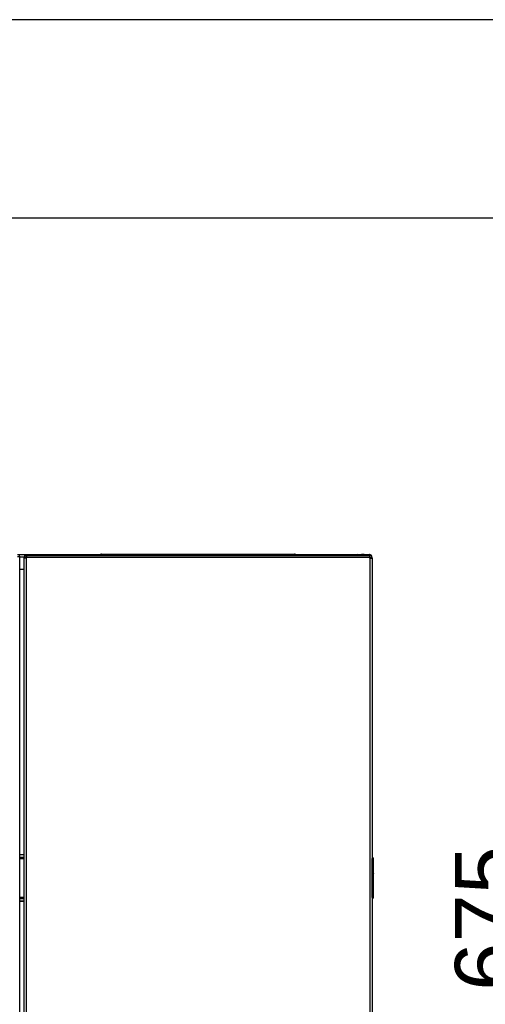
# Model space of a CAD drawing. Header units: millimetres. Extents: x 0 to 287, y 0 to 200.
# Tile 27 of 57: x 75 to 97, y 152 to 200. Entities that reach past the tile are written whole.
import ezdxf
from ezdxf.enums import TextEntityAlignment as Align

# ---------------------------------------------------------------- set-up
doc = ezdxf.new("R2010")
doc.units = ezdxf.units.MM
for name, color, linetype in [('130.190_BW4C_CTM', 7, 'Continuous'), ('Défaut', 7, 'Continuous'), ('Marges', 7, 'Continuous')]:
    doc.layers.add(name, color=color, linetype=linetype)
doc.styles.add('SEACAD_Arial', font='arial.ttf')
doc.dimstyles.new('ISO', dxfattribs={"dimtxt": 3, "dimasz": 3, "dimexe": 1.5, "dimexo": 0, "dimgap": 1.5, "dimtad": 1, "dimdec": 0, "dimlfac": 10, "dimtxsty": 'SEACAD_Arial', "dimblk1": '_SE_FILLED', "dimblk2": '_SE_FILLED', "dimsah": 1, "dimcen": 1.5, "dimazin": 0, "dimtfac": 1, "dimtdec": 3, "dimtmove": 0, "dimatfit": 3, "dimfxl": 1, "dimtolj": 1, "dimarcsym": 0})

# ---------------------------------------------------------------- blocks, each defined once
blk = doc.blocks.new('SE')
at = {"layer": '130.190_BW4C_CTM', "color": 7, "linetype": 'Continuous'}
for p, q in [((74.534, 174.085), (74.434, 174.085)), ((74.474, 174.19), (78.421, 174.19)), ((74.534, 135.685), (74.534, 174.085)), ((74.854, 174.065), (74.534, 174.065)), ((74.741, 174.02), (74.741, 174.042)), ((74.846, 174.035), (74.741, 174.035)), ((74.741, 131.702), (74.741, 174.02)), ((74.846, 174.02), (74.741, 174.02)), ((74.846, 174.147), (74.854, 174.147)), ((74.846, 174.035), (74.846, 174.02)), ((74.846, 174.035), (74.861, 174.02)), ((74.846, 174.02), (74.846, 131.702)), ((74.846, 174.02), (74.868, 174.02)), ((74.854, 174.147), (74.868, 174.147)), ((74.854, 174.147), (74.854, 174.042)), ((74.868, 174.042), (74.854, 174.042)), ((74.868, 174.147), (91.414, 174.147)), ((74.868, 174.042), (74.868, 174.147)), ((91.414, 174.042), (74.868, 174.042)), ((74.868, 174.02), (74.868, 174.042)), ((78.421, 174.195), (78.421, 174.147)), ((78.741, 174.195), (78.421, 174.195)), ((78.431, 174.205), (78.741, 174.205)), ((78.741, 174.205), (87.541, 174.205)), ((78.741, 174.205), (78.741, 174.195)), ((78.741, 174.195), (78.741, 174.147)), ((87.541, 174.195), (78.741, 174.195)), ((87.541, 174.205), (87.851, 174.205)), ((87.541, 174.205), (87.541, 174.195)), ((87.541, 174.195), (87.541, 174.147)), ((87.861, 174.195), (87.541, 174.195)), ((87.816, 174.195), (87.816, 174.205)), ((87.861, 174.195), (87.861, 174.147)), ((87.861, 174.19), (90.849, 174.19)), ((90.849, 174.19), (91.024, 174.19)), ((90.849, 174.147), (90.849, 174.19)), ((91.024, 174.19), (91.024, 174.147)), ((91.142, 174.19), (91.024, 174.19)), ((91.154, 174.19), (91.142, 174.19)), ((91.154, 174.19), (91.414, 174.19)), ((91.414, 174.147), (91.414, 174.189)), ((91.429, 174.147), (91.414, 174.147)), ((91.414, 174.147), (91.414, 174.042)), ((91.429, 174.042), (91.414, 174.042)), ((91.414, 174.042), (91.414, 174.02)), ((91.414, 174.02), (91.436, 174.02)), ((91.436, 174.035), (91.422, 174.02)), ((91.436, 174.147), (91.429, 174.147)), ((91.429, 174.042), (91.429, 174.147)), ((91.429, 174.07), (91.534, 174.07)), ((91.436, 174.035), (91.436, 174.02)), ((91.541, 174.035), (91.436, 174.035)), ((91.436, 174.02), (91.436, 131.702)), ((91.436, 174.02), (91.541, 174.02)), ((91.534, 174.07), (91.534, 174.035)), ((91.541, 174.02), (91.541, 174.042)), ((91.541, 174.02), (91.541, 131.702)), ((74.574, 173.49), (74.741, 173.49)), ((74.741, 159.71), (74.534, 159.71)), ((74.534, 159.59), (74.741, 159.59)), ((74.741, 159.58), (74.534, 159.58)), ((74.534, 159.53), (74.741, 159.53)), ((91.549, 159.579), (91.541, 159.579)), ((91.549, 157.65), (91.549, 159.53)), ((91.599, 157.651), (91.599, 159.529)), ((91.6, 158.814), (91.599, 158.814)), ((91.6, 158.82), (91.6, 158.877)), ((91.6, 158.819), (91.6, 158.82)), ((91.6, 158.816), (91.6, 158.819)), ((91.6, 158.814), (91.6, 158.816)), ((91.6, 158.813), (91.6, 158.814)), ((91.6, 158.811), (91.6, 158.801)), ((91.6, 158.051), (91.6, 158.811)), ((91.6, 158.76), (91.6, 158.76)), ((91.6, 158.46), (91.6, 158.471)), ((91.6, 158.411), (91.6, 158.411)), ((91.6, 158.051), (91.6, 158.051)), ((91.6, 158.049), (91.6, 158.051)), ((91.6, 157.94), (91.6, 158.037)), ((74.741, 157.65), (74.534, 157.65)), ((74.534, 157.6), (74.741, 157.6)), ((74.741, 157.59), (74.534, 157.59)), ((74.534, 157.49), (74.741, 157.49)), ((74.534, 157.47), (74.741, 157.47)), ((91.549, 157.601), (91.541, 157.601))]:
    blk.add_line(p, q, dxfattribs=at)
for centre, radius, start, end in [((74.434, 174.085), 0.1, 0, 90), ((74.846, 174.042), 0.105, 90, 180), ((78.431, 174.195), 0.01, 90, 180), ((78.466, 174.13), 0.075, 60.0736, 90), ((87.816, 174.13), 0.075, 90, 119.9264), ((87.851, 174.195), 0.01, 0, 90), ((90.849, 174.065), 0.125, 41.0164, 90), ((91.142, 174.082), 0.108, 90, 142.9745), ((91.404, 174.07), 0.12, 85.2198, 90), ((91.414, 174.07), 0.12, 0, 90), ((91.436, 174.042), 0.105, 0, 90), ((74.574, 173.59), 0.1, 246.4563, 270), ((91.549, 159.529), 0.05, 0, 89.5), ((91.565, 159.11), 0.42, 85.4017, 92.1731), ((91.563, 158.165), 0.515, 268.4542, 273.971), ((91.549, 157.651), 0.05, 270.5, 360)]:
    blk.add_arc(centre, radius, start, end, dxfattribs=at)
blk = doc.blocks.new('DMBLK14')
at = {"layer": 'Défaut', "linetype": 'Continuous'}
for points in [[(99.786, 187.439), (99.286, 190.439), (98.786, 187.439)], [(99.786, 125.89), (98.786, 125.89), (99.286, 122.89)]]:
    blk.add_hatch(color=7, dxfattribs=at).paths.add_polyline_path(points)
at = {"layer": 'Défaut', "color": 7, "linetype": 'Continuous'}
for p, q in [((73.754, 190.439), (100.786, 190.439)), ((99.286, 122.89), (99.286, 190.439)), ((90.173, 122.89), (100.786, 122.89))]:
    blk.add_line(p, q, dxfattribs=at)
at = {"layer": 'Défaut', "color": 7, "linetype": 'Continuous', "style": 'SEACAD_Arial'}
blk.add_text('675', height=3, rotation=90, dxfattribs=at).set_placement((95.536, 153.143), align=Align.TOP_LEFT)
blk = doc.blocks.new('_SE_FILLED')
at = {"color": 0}
blk.add_line((0, 0), (-1, 0), dxfattribs=at)
blk.add_solid([(0, 0), (-1, -0.1665), (-1, 0.1665), (0, 0)], dxfattribs=at)

msp = doc.modelspace()

# ---------------------------------------------------------------- linework, layer by layer
at = {"layer": 'Marges', "color": 7, "linetype": 'Continuous'}
msp.add_line((287, 200), (10, 200), dxfattribs=at)

# ---------------------------------------------------------------- block references
at = {"layer": 'Défaut'}
msp.add_blockref('SE', (0, 0), dxfattribs=at)

# ---------------------------------------------------------------- dimensions: what is measured, and where the dimension line sits
at = {"layer": 'Défaut', "color": 7, "linetype": 'Continuous'}
dim = msp.add_linear_dim(base=(99.2862, 190.4386), p1=(87.008, 122.8899), p2=(73.754, 190.4386), angle=90, text='\\A1;<>', dimstyle='ISO', dxfattribs=at)
dim.commit()
dim.dimension.update_dxf_attribs({"geometry": 'DMBLK14', "text_midpoint": (99.2862, 156.6643), "dimtype": 160})

doc.saveas('drawing.dxf')
